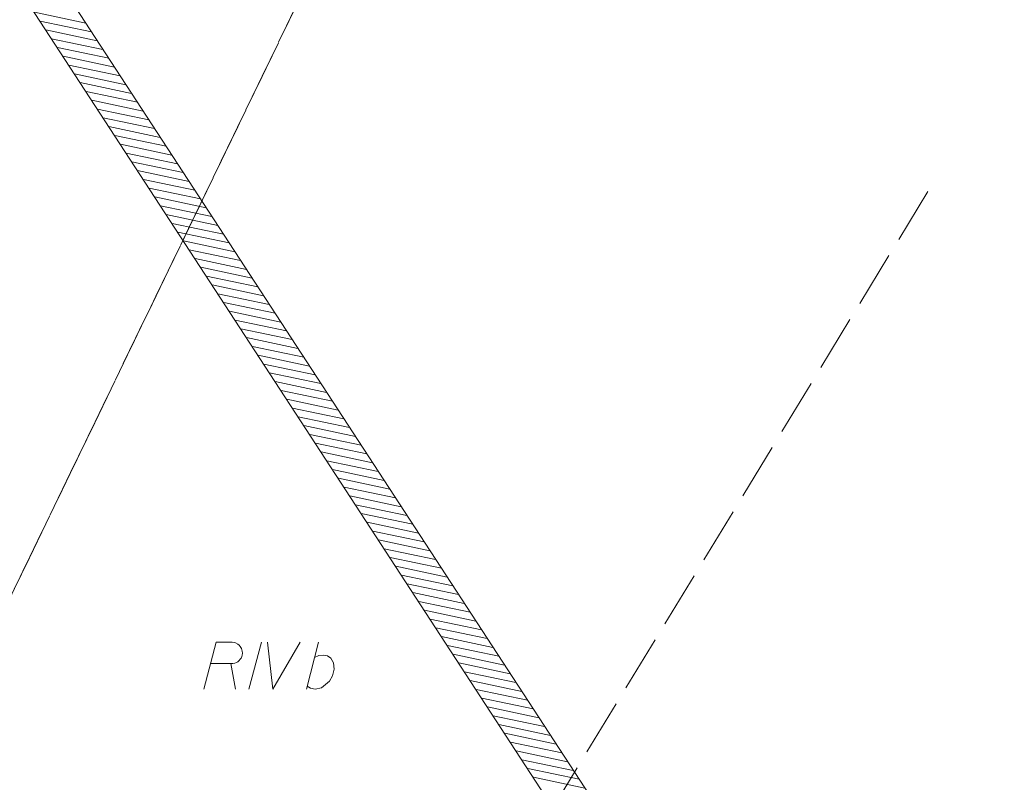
# Model space of a CAD drawing. Header units: metres. Extents: x 5554594 to 5556205, y 5636132 to 5636668.
# Tile 23 of 168: x 5555176 to 5555203, y 5636306 to 5636326. Entities that reach past the tile are written whole.
import ezdxf

# ---------------------------------------------------------------- set-up
doc = ezdxf.new("R2010")
doc.units = ezdxf.units.M
doc.header["$MEASUREMENT"] = 0
doc.header["$XCLIPFRAME"] = 0
doc.linetypes.add('PRZER1-1', pattern=[2, 1, -1])
doc.linetypes.add('PRZER3-1', pattern=[4, 3, -1])
doc.layers.add('#RASTER', color=7, linetype='Continuous', lineweight=18)
doc.layers.add('#zakres', color=7, linetype='Continuous', lineweight=18)
for name, color, linetype, lineweight, true_color in [('GESKKL', 96, 'PRZER3-1', 18, 0x008000), ('GESKKL_O', 96, 'PRZER3-1', 18, 0x008000), ('GESUZY', 96, 'PRZER1-1', 18, 0x008000)]:
    doc.layers.add(name, color=color, linetype=linetype, lineweight=lineweight, true_color=true_color)
picture_1 = doc.add_image_def('image1.tif', size_in_pixel=(18897, 11811))

# ---------------------------------------------------------------- blocks, each defined once
blk = doc.blocks.new('*U91')
at = {"layer": 'GESKKL_O', "color": 96, "linetype": 'ByBlock', "lineweight": 18, "true_color": 0x008000}
blk.add_line((5555181.893, 5636309.169), (5555182.021, 5636308.49), dxfattribs=at)
at = {"layer": 'GESKKL_O', "color": 96, "linetype": 'ByBlock', "lineweight": 18, "true_color": 0x008000, "flags": 128}
blk.add_lwpolyline([(5555181.175, 5636308.49), (5555181.509, 5636309.74), (5555181.933, 5636309.74), (5555181.992, 5636309.73), (5555182.021, 5636309.721), (5555182.08, 5636309.691), (5555182.119, 5636309.662), (5555182.149, 5636309.622), (5555182.178, 5636309.573), (5555182.198, 5636309.504), (5555182.208, 5636309.445), (5555182.198, 5636309.396), (5555182.188, 5636309.356), (5555182.169, 5636309.317), (5555182.149, 5636309.288), (5555182.119, 5636309.248), (5555182.08, 5636309.219), (5555182.051, 5636309.199), (5555182.001, 5636309.179), (5555181.952, 5636309.169), (5555181.362, 5636309.169)], dxfattribs=at)
blk = doc.blocks.new('*U92')
at = {"layer": 'GESKKL_O', "color": 96, "linetype": 'ByBlock', "lineweight": 18, "true_color": 0x008000}
blk.add_line((5555183.911, 5636308.49), (5555184.235, 5636309.74), dxfattribs=at)
at = {"layer": 'GESKKL_O', "color": 96, "linetype": 'ByBlock', "lineweight": 18, "true_color": 0x008000, "flags": 128}
blk.add_lwpolyline([(5555184.127, 5636309.327), (5555184.245, 5636309.386), (5555184.373, 5636309.396), (5555184.472, 5636309.376), (5555184.56, 5636309.317), (5555184.639, 5636309.189), (5555184.649, 5636309.022), (5555184.609, 5636308.845), (5555184.531, 5636308.697), (5555184.314, 5636308.52), (5555184.147, 5636308.49), (5555184.019, 5636308.51), (5555183.93, 5636308.569)], dxfattribs=at)

msp = doc.modelspace()

# ---------------------------------------------------------------- linework, layer by layer
at = {"layer": '#zakres', "color": 134, "linetype": 'Continuous', "lineweight": 18}
for p, q in [((5555201.098, 5636290.908), (5555173.119, 5636333.773)), ((5555200.261, 5636290.361), (5555172.281, 5636333.227)), ((5555176.655, 5636326.536), (5555178.025, 5636326.248)), ((5555176.808, 5636326.301), (5555178.178, 5636326.013)), ((5555176.961, 5636326.067), (5555178.331, 5636325.779)), ((5555177.114, 5636325.832), (5555178.484, 5636325.544)), ((5555177.267, 5636325.598), (5555178.637, 5636325.31)), ((5555177.42, 5636325.363), (5555178.79, 5636325.075)), ((5555177.573, 5636325.129), (5555178.943, 5636324.841)), ((5555177.726, 5636324.894), (5555179.096, 5636324.606)), ((5555177.879, 5636324.66), (5555179.249, 5636324.372)), ((5555178.032, 5636324.425), (5555179.402, 5636324.137)), ((5555178.185, 5636324.191), (5555179.555, 5636323.903)), ((5555178.338, 5636323.956), (5555179.708, 5636323.668)), ((5555178.491, 5636323.722), (5555179.861, 5636323.434)), ((5555178.644, 5636323.487), (5555180.014, 5636323.2)), ((5555178.797, 5636323.253), (5555180.168, 5636322.965)), ((5555178.95, 5636323.018), (5555180.321, 5636322.731)), ((5555179.104, 5636322.784), (5555180.474, 5636322.496)), ((5555179.257, 5636322.55), (5555180.627, 5636322.262)), ((5555179.41, 5636322.315), (5555180.78, 5636322.027)), ((5555179.563, 5636322.081), (5555180.933, 5636321.793)), ((5555179.716, 5636321.846), (5555181.086, 5636321.558)), ((5555179.869, 5636321.612), (5555181.239, 5636321.324)), ((5555180.022, 5636321.377), (5555181.392, 5636321.089)), ((5555180.175, 5636321.143), (5555181.545, 5636320.855)), ((5555180.328, 5636320.908), (5555181.698, 5636320.62)), ((5555180.481, 5636320.674), (5555181.851, 5636320.386)), ((5555180.634, 5636320.439), (5555182.004, 5636320.151)), ((5555180.787, 5636320.205), (5555182.157, 5636319.917)), ((5555180.94, 5636319.97), (5555182.31, 5636319.682)), ((5555181.093, 5636319.736), (5555182.463, 5636319.448)), ((5555181.246, 5636319.501), (5555182.616, 5636319.214)), ((5555181.399, 5636319.267), (5555182.769, 5636318.979)), ((5555181.552, 5636319.032), (5555182.922, 5636318.745)), ((5555181.705, 5636318.798), (5555183.075, 5636318.51)), ((5555181.858, 5636318.564), (5555183.228, 5636318.276)), ((5555182.011, 5636318.329), (5555183.381, 5636318.041)), ((5555182.164, 5636318.095), (5555183.535, 5636317.807)), ((5555182.317, 5636317.86), (5555183.688, 5636317.572)), ((5555182.471, 5636317.626), (5555183.841, 5636317.338)), ((5555182.624, 5636317.391), (5555183.994, 5636317.103)), ((5555182.777, 5636317.157), (5555184.147, 5636316.869)), ((5555182.93, 5636316.922), (5555184.3, 5636316.634)), ((5555183.083, 5636316.688), (5555184.453, 5636316.4)), ((5555183.236, 5636316.453), (5555184.606, 5636316.165)), ((5555183.389, 5636316.219), (5555184.759, 5636315.931)), ((5555183.542, 5636315.984), (5555184.912, 5636315.696)), ((5555183.695, 5636315.75), (5555185.065, 5636315.462)), ((5555183.848, 5636315.515), (5555185.218, 5636315.228)), ((5555184.001, 5636315.281), (5555185.371, 5636314.993)), ((5555184.154, 5636315.046), (5555185.524, 5636314.759)), ((5555184.307, 5636314.812), (5555185.677, 5636314.524)), ((5555184.46, 5636314.578), (5555185.83, 5636314.29)), ((5555184.613, 5636314.343), (5555185.983, 5636314.055)), ((5555184.766, 5636314.109), (5555186.136, 5636313.821)), ((5555184.919, 5636313.874), (5555186.289, 5636313.586)), ((5555185.072, 5636313.64), (5555186.442, 5636313.352)), ((5555185.225, 5636313.405), (5555186.595, 5636313.117)), ((5555185.378, 5636313.171), (5555186.748, 5636312.883)), ((5555185.531, 5636312.936), (5555186.902, 5636312.648)), ((5555185.684, 5636312.702), (5555187.055, 5636312.414)), ((5555185.838, 5636312.467), (5555187.208, 5636312.179)), ((5555185.991, 5636312.233), (5555187.361, 5636311.945)), ((5555186.144, 5636311.998), (5555187.514, 5636311.71)), ((5555186.297, 5636311.764), (5555187.667, 5636311.476)), ((5555186.45, 5636311.529), (5555187.82, 5636311.241)), ((5555186.603, 5636311.295), (5555187.973, 5636311.007)), ((5555186.756, 5636311.06), (5555188.126, 5636310.773)), ((5555186.909, 5636310.826), (5555188.279, 5636310.538)), ((5555187.062, 5636310.591), (5555188.432, 5636310.304)), ((5555187.215, 5636310.357), (5555188.585, 5636310.069)), ((5555187.368, 5636310.123), (5555188.738, 5636309.835)), ((5555187.521, 5636309.888), (5555188.891, 5636309.6)), ((5555187.674, 5636309.654), (5555189.044, 5636309.366)), ((5555187.827, 5636309.419), (5555189.197, 5636309.131)), ((5555187.98, 5636309.185), (5555189.35, 5636308.897)), ((5555188.133, 5636308.95), (5555189.503, 5636308.662)), ((5555188.286, 5636308.716), (5555189.656, 5636308.428)), ((5555188.439, 5636308.481), (5555189.809, 5636308.193)), ((5555188.592, 5636308.247), (5555189.962, 5636307.959)), ((5555188.745, 5636308.012), (5555190.115, 5636307.724)), ((5555188.898, 5636307.778), (5555190.269, 5636307.49)), ((5555189.051, 5636307.543), (5555190.422, 5636307.255)), ((5555189.205, 5636307.309), (5555190.575, 5636307.021)), ((5555189.358, 5636307.074), (5555190.728, 5636306.787)), ((5555189.511, 5636306.84), (5555190.881, 5636306.552)), ((5555189.664, 5636306.605), (5555191.034, 5636306.318)), ((5555189.817, 5636306.371), (5555191.187, 5636306.083)), ((5555189.97, 5636306.137), (5555191.34, 5636305.849))]:
    msp.add_line(p, q, dxfattribs=at)
at = {"layer": 'GESKKL', "color": 96, "linetype": 'PRZER3-1', "lineweight": 18, "ltscale": 0.5, "true_color": 0x008000}
for points in [[(5555191.001, 5636341.927), (5555171.85, 5636302.33), (5555177.22, 5636283.54), (5555171.33, 5636290.55), (5555168.09, 5636295.87), (5555152.11, 5636327.91), (5555145.81, 5636339.2), (5555165.61, 5636314.37), (5555177.2, 5636334.86), (5555187.306, 5636349.775)], [(5555200.497, 5636321.76), (5555177.22, 5636283.54), (5555171.85, 5636302.33), (5555191.001, 5636341.927)], [(5555200.497, 5636321.76), (5555177.22, 5636283.54), (5555193.68, 5636269.44), (5555198.92, 5636266.95), (5555202.73, 5636267.2), (5555208.46, 5636266.82), (5555210.74, 5636267.97)]]:
    msp.add_lwpolyline(points, dxfattribs=at)
at = {"layer": 'GESKKL_O', "color": 96, "linetype": 'Continuous', "lineweight": 18, "true_color": 0x008000}
msp.add_line((5555182.71, 5636309.74), (5555182.375, 5636308.49), dxfattribs=at)
at = {"layer": 'GESKKL_O', "color": 96, "linetype": 'Continuous', "lineweight": 18, "true_color": 0x008000, "flags": 128}
msp.add_lwpolyline([(5555182.877, 5636309.74), (5555183.015, 5636308.49), (5555183.743, 5636309.74)], dxfattribs=at)
at = {"layer": 'GESUZY', "color": 96, "linetype": 'PRZER1-1', "lineweight": 18, "ltscale": 0.5, "true_color": 0x008000}
for points in [[(5555191.001, 5636341.927), (5555171.85, 5636302.33), (5555177.22, 5636283.54), (5555171.33, 5636290.55), (5555168.09, 5636295.87), (5555152.11, 5636327.91), (5555145.81, 5636339.2), (5555140.07, 5636349.47), (5555138.419, 5636351.998)], [(5555275.249, 5636316.493), (5555282.05, 5636311.75), (5555291.92, 5636304.86), (5555284.52, 5636292.447), (5555255.64, 5636244), (5555216.06, 5636266.31), (5555210.74, 5636267.97), (5555208.46, 5636266.82), (5555202.73, 5636267.2), (5555198.92, 5636266.95), (5555193.68, 5636269.44), (5555177.22, 5636283.54), (5555171.85, 5636302.33), (5555191.001, 5636341.927)]]:
    msp.add_lwpolyline(points, dxfattribs=at)

# ---------------------------------------------------------------- block references
at = {"layer": 'GESKKL_O', "color": 96, "linetype": 'Continuous', "lineweight": 18, "true_color": 0x008000}
for name in ['*U91', '*U92']:
    msp.add_blockref(name, (0, 0), dxfattribs=at)

# ---------------------------------------------------------------- pictures from other files: only their frames are drawn
at = {"layer": '#RASTER', "color": 252, "linetype": 'Continuous', "lineweight": 18}
image = msp.add_image(picture_1, insert=(5554593.51, 5636131.7), size_in_units=(811.166, 518.086), dxfattribs=at)
image.set_boundary_path([(-0.5, -0.5), (-0.5, 11810.5), (18896.5, 11810.5), (18896.5, -0.5), (-0.5, -0.5)])
image.dxf.flags = 15

doc.saveas('drawing.dxf')
